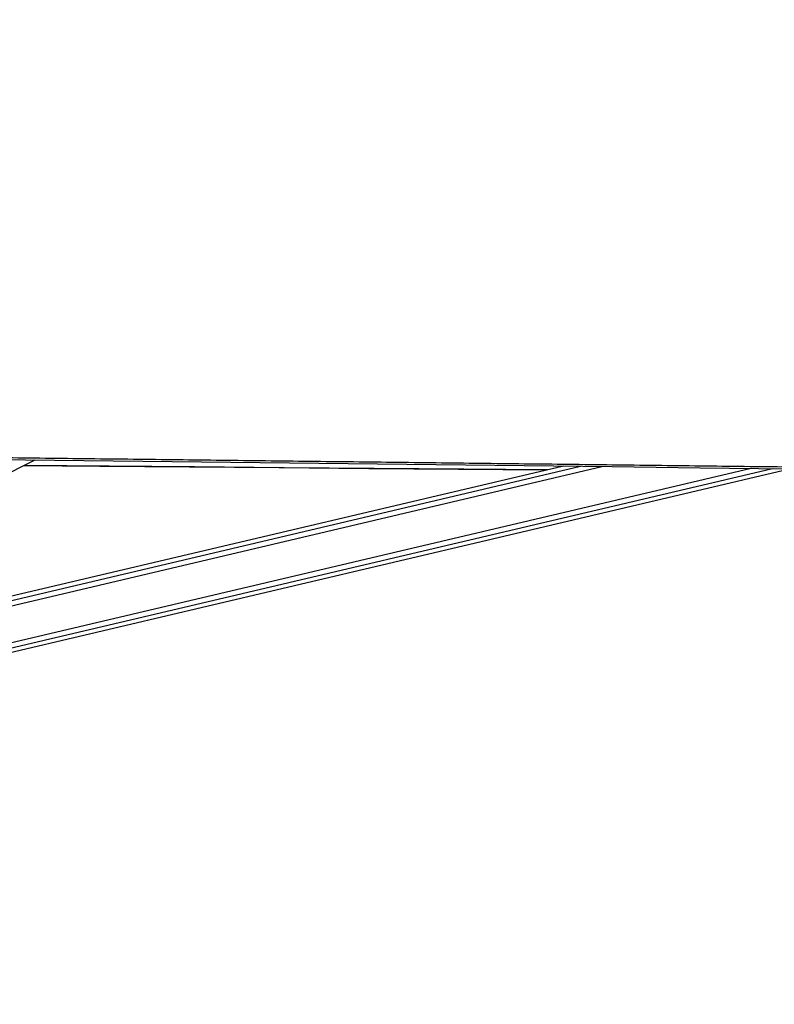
# Model space of a CAD drawing. Header units: millimetres. Extents: x 10 to 13239, y 20 to 10604.
# Tile 18 of 130: x 2775 to 3136, y 2840 to 3311. Entities that reach past the tile are written whole.
import ezdxf

# ---------------------------------------------------------------- set-up
doc = ezdxf.new("R2010")
doc.units = ezdxf.units.MM
doc.layers.add('COMPONENT_GEOMETRY', color=7, linetype='Continuous')
doc.styles.add('SLDTEXTSTYLE0', font='TXT', dxfattribs={"width": 0.75})
doc.dimstyles.new('SLDDIMSTYLE1', dxfattribs={"dimtxt": 75, "dimasz": 3.302, "dimexe": 0, "dimexo": 0.0625, "dimgap": 18.75, "dimtad": 0, "dimtih": 1, "dimtoh": 1, "dimdec": 1, "dimrnd": 1e-09, "dimzin": 12, "dimdsep": 46, "dimtxsty": 'SLDTEXTSTYLE0', "dimsah": 1, "dimcen": 0.09, "dimadec": 0, "dimazin": 3, "dimtfac": 1, "dimtdec": 1, "dimtofl": 0, "dimtmove": 0, "dimatfit": 3, "dimfxl": 1, "dimfrac": 2, "dimtolj": 1, "dimtzin": 12, "dimarcsym": 0})

# ---------------------------------------------------------------- blocks, each defined once
blk = doc.blocks.new('_D_5')
at = {"layer": 'COMPONENT_GEOMETRY', "color": 7}
for p, q in [((3876.96, 3780.57), (440.93, 3780.57)), ((444.1, 3780.57), (444.1, 2437.57)), ((294.05, 2422.34), (271.2, 2422.34)), ((271.2, 2422.34), (271.2, 2303.28)), ((594.15, 2422.34), (617.01, 2422.34)), ((617.01, 2422.34), (617.01, 2303.28)), ((271.2, 2303.28), (294.05, 2303.28)), ((617.01, 2303.28), (594.15, 2303.28)), ((444.1, 848.07), (444.1, 2191.06)), ((3787.57, 848.07), (440.93, 848.07))]:
    blk.add_line(p, q, dxfattribs=at)
for points in [[(444.1, 3780.57), (443.59, 3777.27), (444.61, 3777.27)], [(444.1, 848.07), (444.61, 851.37), (443.59, 851.37)]]:
    blk.add_solid(points, dxfattribs=at)
at = {"layer": 'COMPONENT_GEOMETRY', "color": 7, "char_height": 75, "attachment_point": 1, "style": 'SLDTEXTSTYLE0'}
for s, insert in [('9\'7.45"', (294.05, 2399.96)), ('2932.5mm', (197.96, 2287.74))]:
    blk.add_mtext(s, dxfattribs=dict(at, insert=insert))

msp = doc.modelspace()

# ---------------------------------------------------------------- linework, layer by layer
at = {"color": 7, "linetype": 'Continuous', "lineweight": 25}
for p, q in [((2474.42, 2945.18), (2782.83, 3100.42)), ((2493.76, 2943.1), (3142.88, 3096.16)), ((3034.98, 3097.44), (2549.44, 2982.94))]:
    msp.add_line(p, q, dxfattribs=at)
at = {"color": 8, "linetype": 'Continuous', "lineweight": 25}
for p, q in [((2492.74, 2947.41), (3124.52, 3096.38)), ((2493.31, 2945.01), (3134.75, 3096.26)), ((2532.53, 2974.43), (3053.25, 3097.22)), ((2541.98, 2979.19), (3043.04, 3097.34))]:
    msp.add_line(p, q, dxfattribs=at)
at = {"color": 7, "linetype": 'Continuous', "lineweight": 25, "flags": 128}
for points in [[(2417.35, 3104.75), (2427.85, 3104.63), (2469.88, 3104.13), (2511.9, 3103.63), (2553.92, 3103.13), (2637.97, 3102.13), (2679.99, 3101.63), (2722.02, 3101.14), (2764.04, 3100.64), (2806.07, 3100.14), (2848.09, 3099.64), (2890.11, 3099.15), (2932.14, 3098.65), (2974.16, 3098.15), (3016.19, 3097.66), (3058.21, 3097.16), (3100.23, 3096.67), (3142.26, 3096.17)], [(2777.51, 3097.74), (2813.57, 3097.43), (2856.4, 3097.06), (2899.23, 3096.69), (2942.07, 3096.31), (2984.9, 3095.94), (3027.11, 3095.58)], [(3027.14, 3095.59), (2987.35, 3095.93), (2944.51, 3096.3), (2901.68, 3096.67), (2858.85, 3097.04), (2777.53, 3097.75)]]:
    msp.add_lwpolyline(points, dxfattribs=at)
at = {"color": 7, "linetype": 'Continuous', "lineweight": 25}
for points, knots in [([(3850.33, 3088.79), (3849.87, 3088.99), (3686.18, 3160.77), (3451.93, 3263.5), (3167.92, 3388.22), (2996.79, 3463.46), (2869.08, 3519.75), (2764.56, 3565.94), (2710.42, 3590.02), (2683.35, 3602.07)], [0, 0, 0, 0, 0.001178, 0.420275, 0.601458, 0.730782, 0.860106, 0.930053, 1, 1, 1, 1]), ([(2417.35, 3105.67), (2420.85, 3105.63), (2438.36, 3105.42), (2469.88, 3105.05), (2511.9, 3104.55), (2567.93, 3103.88), (2623.96, 3103.22), (2680, 3102.55), (2722.02, 3102.05), (2764.04, 3101.56), (2806.07, 3101.06), (2848.09, 3100.56), (2890.11, 3100.06), (2932.14, 3099.57), (2974.16, 3099.07), (3016.19, 3098.58), (3058.21, 3098.08), (3100.23, 3097.58), (3142.26, 3097.09), (3184.28, 3096.59), (3226.31, 3096.1), (3268.33, 3095.61), (3310.35, 3095.11), (3366.39, 3094.45), (3422.42, 3093.8), (3478.45, 3093.14), (3520.47, 3092.65), (3562.5, 3092.16), (3604.52, 3091.66), (3646.54, 3091.17), (3688.57, 3090.68), (3730.59, 3090.19), (3771.56, 3089.71), (3811.47, 3089.24), (3837.38, 3088.94), (3850.33, 3088.79)], [0, 0, 0, 0, 0.007332, 0.036658, 0.065984, 0.09531, 0.153962, 0.183288, 0.212614, 0.241941, 0.271267, 0.300593, 0.329919, 0.359245, 0.388571, 0.417897, 0.447223, 0.476549, 0.505876, 0.535202, 0.564528, 0.593854, 0.62318, 0.652506, 0.711158, 0.740484, 0.769811, 0.799137, 0.828463, 0.857789, 0.887115, 0.916441, 0.945767, 0.972884, 1, 1, 1, 1])]:
    msp.add_open_spline(points, degree=3, knots=knots, dxfattribs=at)
at = {"color": 8, "linetype": 'Continuous', "lineweight": 25}
msp.add_open_spline([(2695.74, 3601.83), (2723.07, 3589.82), (2777.72, 3565.79), (2882.76, 3519.66), (3010.97, 3463.4), (3313.6, 3330.68), (3586.05, 3211.27), (3808.07, 3113.98), (3828.47, 3105.04)], degree=3, knots=[0, 0, 0, 0, 0.072098, 0.144195, 0.277812, 0.411429, 0.945911, 1, 1, 1, 1], dxfattribs=at)

# ---------------------------------------------------------------- dimensions: what is measured, and where the dimension line sits
at = {"layer": 'COMPONENT_GEOMETRY', "color": 7}
dim = msp.add_linear_dim(base=(444.1, 3780.57), p1=(3788.84, 848.07), p2=(3878.23, 3780.57), angle=90, dimstyle='SLDDIMSTYLE1', dxfattribs=at)
dim.commit()
dim.dimension.update_dxf_attribs({"geometry": '_D_5', "text_midpoint": (444.1, 2314.32), "dimtype": 160})

doc.saveas('drawing.dxf')
